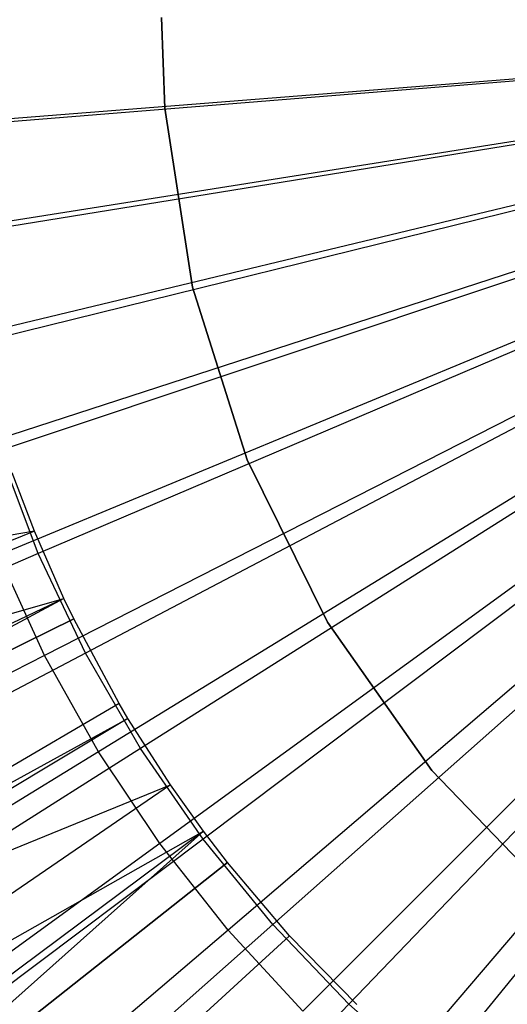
# Model space of a CAD drawing. Extents: x 0.02 to 4.75, y -2.35 to 2.37.
# Tile 53 of 131: x 2.22 to 2.28, y -0.12 to 0.01. Entities that reach past the tile are written whole.
import ezdxf

# ---------------------------------------------------------------- set-up
doc = ezdxf.new("R2010")
doc.units = 0
doc.header["$MEASUREMENT"] = 0
doc.layers.get('0').update_dxf_attribs({"color": 13, "linetype": 'CONTINUOUS'})

# ---------------------------------------------------------------- blocks, each defined once
blk = doc.blocks.new('CTLS_SNOW_BALL_ZWIS_PM_STL')
at = {"color": 0}
for p, q in [((2.38588, 0.00944, 0.49197), (2.20175, -0.00505, 0.4992)), ((2.38588, 0.00944, 0.49197), (2.20175, -0.00505, 0.4992)), ((2.38588, 0.00944, 0.49197), (2.20345, -0.01945, 0.4992)), ((2.38588, 0.00944, 0.49197), (2.20345, -0.01945, 0.4992)), ((2.38588, 0.00944, 0.49197), (2.20628, -0.03368, 0.4992)), ((2.38588, 0.00944, 0.49197), (2.20628, -0.03368, 0.4992)), ((2.20667, -0.00503, 0.54691), (2.38588, 0.00944, 0.53134)), ((2.20667, -0.00503, 0.54691), (2.38588, 0.00944, 0.53134)), ((2.38588, 0.00944, 0.53134), (2.20841, -0.0194, 0.54691)), ((2.38588, 0.00944, 0.53134), (2.20841, -0.0194, 0.54691)), ((2.38588, 0.00944, 0.49197), (2.21022, -0.04763, 0.4992)), ((2.38588, 0.00944, 0.49197), (2.21022, -0.04763, 0.4992)), ((2.21131, -0.03359, 0.54691), (2.38588, 0.00944, 0.53134)), ((2.21131, -0.03359, 0.54691), (2.38588, 0.00944, 0.53134)), ((2.38588, 0.00944, 0.49197), (2.21524, -0.06124, 0.4992)), ((2.38588, 0.00944, 0.49197), (2.21524, -0.06124, 0.4992)), ((2.21534, -0.04749, 0.54691), (2.38588, 0.00944, 0.53134)), ((2.21534, -0.04749, 0.54691), (2.38588, 0.00944, 0.53134)), ((2.38588, 0.00944, 0.53134), (2.22047, -0.06103, 0.54691)), ((2.38588, 0.00944, 0.53134), (2.22047, -0.06103, 0.54691)), ((2.38588, 0.00944, 0.49197), (2.22131, -0.07441, 0.4992)), ((2.38588, 0.00944, 0.49197), (2.22131, -0.07441, 0.4992)), ((2.38588, 0.00944, 0.53134), (2.22668, -0.07411, 0.54691)), ((2.38588, 0.00944, 0.53134), (2.22668, -0.07411, 0.54691)), ((2.38588, 0.00944, 0.49197), (2.22839, -0.08706, 0.4992)), ((2.38588, 0.00944, 0.49197), (2.22839, -0.08706, 0.4992)), ((2.38588, 0.00944, 0.53134), (2.23392, -0.08665, 0.54691)), ((2.38588, 0.00944, 0.53134), (2.23392, -0.08665, 0.54691)), ((2.38588, 0.00944, 0.49197), (2.23645, -0.09912, 0.4992)), ((2.38588, 0.00944, 0.49197), (2.23645, -0.09912, 0.4992)), ((2.23713, -0.00249, 47.2008), (2.23667, 0.00942, 47.2008)), ((2.23667, 0.00942, 47.9882), (2.23713, -0.00249, 47.9882)), ((2.23667, 0.00942, 47.9882), (2.23713, -0.00249, 47.9882)), ((2.23713, -0.00249, 47.2008), (2.23667, 0.00942, 47.2008)), ((2.38588, 0.00944, 0.53134), (2.24214, -0.09857, 0.54691)), ((2.38588, 0.00944, 0.53134), (2.24214, -0.09857, 0.54691)), ((2.38588, 0.00944, 0.49197), (2.24543, -0.11051, 0.4992)), ((2.38588, 0.00944, 0.49197), (2.24543, -0.11051, 0.4992)), ((2.38588, 0.00944, 0.53134), (2.2513, -0.10978, 0.54691)), ((2.38588, 0.00944, 0.53134), (2.2513, -0.10978, 0.54691)), ((2.38588, 0.00944, 0.49197), (2.25527, -0.12116, 0.4992)), ((2.38588, 0.00944, 0.49197), (2.25527, -0.12116, 0.4992)), ((2.38588, 0.00944, 0.53134), (2.26133, -0.12023, 0.54691)), ((2.38588, 0.00944, 0.53134), (2.26133, -0.12023, 0.54691)), ((2.38588, 0.00944, 0.49197), (2.26592, -0.13101, 0.4992)), ((2.38588, 0.00944, 0.49197), (2.26592, -0.13101, 0.4992)), ((2.38588, 0.00944, 0.53134), (2.27217, -0.12983, 0.54691)), ((2.38588, 0.00944, 0.53134), (2.27217, -0.12983, 0.54691)), ((2.24076, -0.02602, 47.2008), (2.23713, -0.00249, 47.2008)), ((2.23713, -0.00249, 47.2008), (2.23713, -0.00249, 47.9882)), ((2.23713, -0.00249, 47.9882), (2.24076, -0.02602, 47.9882)), ((2.23713, -0.00249, 47.2008), (2.23713, -0.00249, 47.9882)), ((2.23713, -0.00249, 47.9882), (2.24076, -0.02602, 47.9882)), ((2.24076, -0.02602, 47.2008), (2.23713, -0.00249, 47.2008)), ((2.24795, -0.04872, 47.2008), (2.24076, -0.02602, 47.2008)), ((2.24076, -0.02602, 47.2008), (2.24076, -0.02602, 47.9882)), ((2.24076, -0.02602, 47.9882), (2.24795, -0.04872, 47.9882)), ((2.24076, -0.02602, 47.2008), (2.24076, -0.02602, 47.9882)), ((2.24076, -0.02602, 47.9882), (2.24795, -0.04872, 47.9882)), ((2.24795, -0.04872, 47.2008), (2.24076, -0.02602, 47.2008)), ((2.22047, -0.06103, 0.54691), (2.21534, -0.04749, 0.54691)), ((2.22047, -0.06103, 0.54691), (2.21534, -0.04749, 0.54691)), ((2.25851, -0.07005, 47.2008), (2.24795, -0.04872, 47.2008)), ((2.24795, -0.04872, 47.2008), (2.24795, -0.04872, 47.9882)), ((2.24795, -0.04872, 47.9882), (2.25851, -0.07005, 47.9882)), ((2.24795, -0.04872, 47.2008), (2.24795, -0.04872, 47.9882)), ((2.24795, -0.04872, 47.9882), (2.25851, -0.07005, 47.9882)), ((2.25851, -0.07005, 47.2008), (2.24795, -0.04872, 47.2008)), ((2.21996, -0.05807, 5.27739), (2.21705, -0.05043, 5.27739)), ((2.21996, -0.05807, 5.27739), (2.21705, -0.05043, 5.27739)), ((2.21996, -0.05807, 5.27739), (1.56538, -0.32443, 5.06085)), ((2.21996, -0.05807, 5.27739), (1.56538, -0.32443, 5.06085)), ((2.21996, -0.05807, 5.27739), (2.1316, -0.07366, 5.2621)), ((2.21996, -0.05807, 5.27739), (2.1316, -0.07366, 5.2621)), ((2.21996, -0.05807, 5.27739), (2.13809, -0.09139, 5.2621)), ((2.21996, -0.05807, 5.27739), (2.13809, -0.09139, 5.2621)), ((2.22385, -0.06694, 5.27739), (2.21996, -0.05807, 5.27739)), ((2.22385, -0.06694, 5.27739), (2.21996, -0.05807, 5.27739)), ((2.22047, -0.06103, 0.54691), (2.05667, -0.13082, 0.5764)), ((2.22047, -0.06103, 0.54691), (2.05667, -0.13082, 0.5764)), ((2.22131, -0.07441, 0.4992), (2.21524, -0.06124, 0.4992)), ((2.22131, -0.07441, 0.4992), (2.21524, -0.06124, 0.4992)), ((2.22668, -0.07411, 0.54691), (2.22047, -0.06103, 0.54691)), ((2.22668, -0.07411, 0.54691), (2.22047, -0.06103, 0.54691)), ((2.22385, -0.06694, 5.27739), (1.58462, -0.36828, 5.06085)), ((2.22385, -0.06694, 5.27739), (1.58462, -0.36828, 5.06085)), ((2.13809, -0.09139, 5.2621), (2.22385, -0.06694, 5.27739)), ((2.13809, -0.09139, 5.2621), (2.22385, -0.06694, 5.27739)), ((2.22385, -0.06694, 5.27739), (2.14582, -0.10861, 5.2621)), ((2.22385, -0.06694, 5.27739), (2.14582, -0.10861, 5.2621)), ((2.22513, -0.06961, 5.27739), (2.22385, -0.06694, 5.27739)), ((2.22513, -0.06961, 5.27739), (2.22385, -0.06694, 5.27739)), ((2.22513, -0.06961, 5.27739), (1.59097, -0.38147, 5.06085)), ((2.22513, -0.06961, 5.27739), (1.59097, -0.38147, 5.06085)), ((2.14582, -0.10861, 5.2621), (2.22513, -0.06961, 5.27739)), ((2.14582, -0.10861, 5.2621), (2.22513, -0.06961, 5.27739)), ((2.23111, -0.08075, 5.27739), (2.22513, -0.06961, 5.27739)), ((2.23111, -0.08075, 5.27739), (2.22513, -0.06961, 5.27739)), ((2.27221, -0.08953, 47.2008), (2.25851, -0.07005, 47.2008)), ((2.25851, -0.07005, 47.2008), (2.25851, -0.07005, 47.9882)), ((2.25851, -0.07005, 47.9882), (2.27221, -0.08953, 47.9882)), ((2.25851, -0.07005, 47.2008), (2.25851, -0.07005, 47.9882)), ((2.25851, -0.07005, 47.9882), (2.27221, -0.08953, 47.9882)), ((2.27221, -0.08953, 47.2008), (2.25851, -0.07005, 47.2008)), ((2.22131, -0.07441, 0.4992), (2.05774, -0.15775, 0.52085)), ((2.22131, -0.07441, 0.4992), (2.05774, -0.15775, 0.52085)), ((2.22668, -0.07411, 0.54691), (2.06903, -0.15685, 0.5764)), ((2.22668, -0.07411, 0.54691), (2.06903, -0.15685, 0.5764)), ((2.22839, -0.08706, 0.4992), (2.22131, -0.07441, 0.4992)), ((2.22839, -0.08706, 0.4992), (2.22131, -0.07441, 0.4992)), ((2.23392, -0.08665, 0.54691), (2.22668, -0.07411, 0.54691)), ((2.23392, -0.08665, 0.54691), (2.22668, -0.07411, 0.54691)), ((2.23111, -0.08075, 5.27739), (1.62053, -0.43657, 5.06085)), ((2.23111, -0.08075, 5.27739), (1.62053, -0.43657, 5.06085)), ((2.23111, -0.08075, 5.27739), (2.15475, -0.12525, 5.2621)), ((2.23111, -0.08075, 5.27739), (2.15475, -0.12525, 5.2621)), ((2.23226, -0.0827, 5.27739), (2.23111, -0.08075, 5.27739)), ((2.23226, -0.0827, 5.27739), (2.23111, -0.08075, 5.27739)), ((2.23226, -0.0827, 5.27739), (1.62621, -0.44618, 5.06085)), ((2.23226, -0.0827, 5.27739), (1.62621, -0.44618, 5.06085)), ((2.15475, -0.12525, 5.2621), (2.23226, -0.0827, 5.27739)), ((2.15475, -0.12525, 5.2621), (2.23226, -0.0827, 5.27739)), ((2.23786, -0.09144, 5.27739), (2.23226, -0.0827, 5.27739)), ((2.23786, -0.09144, 5.27739), (2.23226, -0.0827, 5.27739)), ((2.23392, -0.08665, 0.54691), (2.08344, -0.18181, 0.5764)), ((2.23392, -0.08665, 0.54691), (2.08344, -0.18181, 0.5764)), ((2.24214, -0.09857, 0.54691), (2.23392, -0.08665, 0.54691)), ((2.24214, -0.09857, 0.54691), (2.23392, -0.08665, 0.54691)), ((2.22839, -0.08706, 0.4992), (2.07187, -0.18298, 0.52085)), ((2.22839, -0.08706, 0.4992), (2.07187, -0.18298, 0.52085)), ((2.23645, -0.09912, 0.4992), (2.22839, -0.08706, 0.4992)), ((2.23645, -0.09912, 0.4992), (2.22839, -0.08706, 0.4992)), ((2.28872, -0.10668, 47.2008), (2.27221, -0.08953, 47.2008)), ((2.27221, -0.08953, 47.2008), (2.27221, -0.08953, 47.9882)), ((2.27221, -0.08953, 47.9882), (2.28872, -0.10668, 47.9882)), ((2.27221, -0.08953, 47.2008), (2.27221, -0.08953, 47.9882)), ((2.27221, -0.08953, 47.9882), (2.28872, -0.10668, 47.9882)), ((2.28872, -0.10668, 47.2008), (2.27221, -0.08953, 47.2008)), ((2.23786, -0.09144, 5.27739), (1.6539, -0.48945, 5.06085)), ((2.23786, -0.09144, 5.27739), (1.6539, -0.48945, 5.06085)), ((2.15475, -0.12525, 5.2621), (2.23786, -0.09144, 5.27739)), ((2.15475, -0.12525, 5.2621), (2.23786, -0.09144, 5.27739)), ((2.23786, -0.09144, 5.27739), (2.16482, -0.14122, 5.2621)), ((2.23786, -0.09144, 5.27739), (2.16482, -0.14122, 5.2621)), ((2.2422, -0.09753, 5.27739), (2.23786, -0.09144, 5.27739)), ((2.2422, -0.09753, 5.27739), (2.23786, -0.09144, 5.27739)), ((2.2422, -0.09753, 5.27739), (1.67535, -0.51956, 5.06085)), ((2.2422, -0.09753, 5.27739), (1.67535, -0.51956, 5.06085)), ((2.16482, -0.14122, 5.2621), (2.2422, -0.09753, 5.27739)), ((2.16482, -0.14122, 5.2621), (2.2422, -0.09753, 5.27739)), ((2.2422, -0.09753, 5.27739), (2.176, -0.15644, 5.2621)), ((2.2422, -0.09753, 5.27739), (2.176, -0.15644, 5.2621)), ((2.24534, -0.10163, 5.27739), (2.2422, -0.09753, 5.27739)), ((2.24534, -0.10163, 5.27739), (2.2422, -0.09753, 5.27739)), ((2.23645, -0.09912, 0.4992), (2.08794, -0.20702, 0.52085)), ((2.23645, -0.09912, 0.4992), (2.08794, -0.20702, 0.52085)), ((2.24214, -0.09857, 0.54691), (2.09981, -0.20553, 0.5764)), ((2.24214, -0.09857, 0.54691), (2.09981, -0.20553, 0.5764)), ((2.24543, -0.11051, 0.4992), (2.23645, -0.09912, 0.4992)), ((2.24543, -0.11051, 0.4992), (2.23645, -0.09912, 0.4992)), ((2.2513, -0.10978, 0.54691), (2.24214, -0.09857, 0.54691)), ((2.2513, -0.10978, 0.54691), (2.24214, -0.09857, 0.54691)), ((2.24534, -0.10163, 5.27739), (1.69091, -0.53984, 5.06085)), ((2.24534, -0.10163, 5.27739), (1.69091, -0.53984, 5.06085)), ((2.176, -0.15644, 5.2621), (2.24534, -0.10163, 5.27739)), ((2.176, -0.15644, 5.2621), (2.24534, -0.10163, 5.27739)), ((2.25353, -0.11127, 5.27739), (2.24534, -0.10163, 5.27739)), ((2.25353, -0.11127, 5.27739), (2.24534, -0.10163, 5.27739)), ((2.2513, -0.10978, 0.54691), (2.11803, -0.22785, 0.5764)), ((2.2513, -0.10978, 0.54691), (2.11803, -0.22785, 0.5764)), ((2.26133, -0.12023, 0.54691), (2.2513, -0.10978, 0.54691)), ((2.26133, -0.12023, 0.54691), (2.2513, -0.10978, 0.54691)), ((2.25353, -0.11127, 5.27739), (1.73139, -0.58749, 5.06085)), ((2.25353, -0.11127, 5.27739), (1.73139, -0.58749, 5.06085)), ((2.24543, -0.11051, 0.4992), (2.10584, -0.22973, 0.52085)), ((2.24543, -0.11051, 0.4992), (2.10584, -0.22973, 0.52085)), ((2.25353, -0.11127, 5.27739), (2.18823, -0.17083, 5.2621)), ((2.25353, -0.11127, 5.27739), (2.18823, -0.17083, 5.2621)), ((2.25527, -0.12116, 0.4992), (2.24543, -0.11051, 0.4992)), ((2.25527, -0.12116, 0.4992), (2.24543, -0.11051, 0.4992)), ((2.26237, -0.12031, 5.27739), (2.25353, -0.11127, 5.27739)), ((2.26237, -0.12031, 5.27739), (2.25353, -0.11127, 5.27739)), ((2.26133, -0.12023, 0.54691), (2.13799, -0.24863, 0.5764)), ((2.26133, -0.12023, 0.54691), (2.13799, -0.24863, 0.5764)), ((2.27217, -0.12983, 0.54691), (2.26133, -0.12023, 0.54691)), ((2.27217, -0.12983, 0.54691), (2.26133, -0.12023, 0.54691))]:
    blk.add_line(p, q, dxfattribs=at)

msp = doc.modelspace()

# ---------------------------------------------------------------- block references
at = {"color": 0}
msp.add_blockref('CTLS_SNOW_BALL_ZWIS_PM_STL', (0, 0), dxfattribs=at)

doc.saveas('drawing.dxf')
